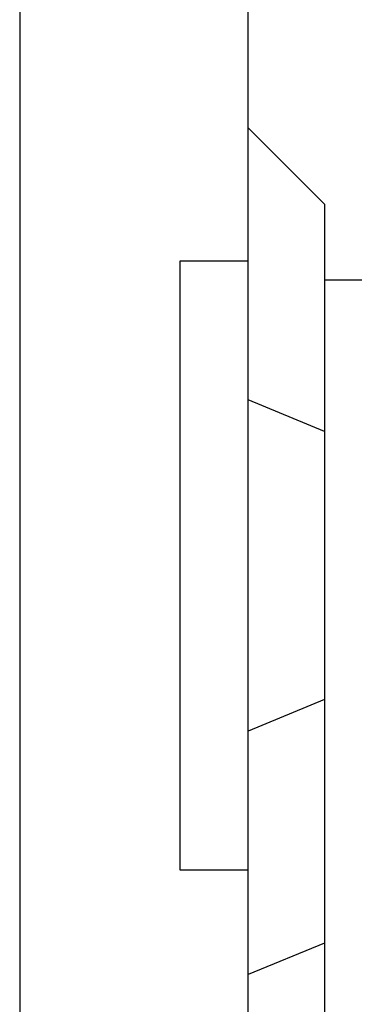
# Model space of a CAD drawing. Header units: millimetres. Extents: x 461 to 831, y 501 to 636.
# Tile 47 of 50: x 783.42 to 787.81, y 537.54 to 550.48. Entities that reach past the tile are written whole.
import ezdxf

# ---------------------------------------------------------------- set-up
doc = ezdxf.new("R2010")
doc.units = ezdxf.units.MM
doc.layers.add('2', color=7, linetype='CONTINUOUS')

msp = doc.modelspace()

# ---------------------------------------------------------------- linework, layer by layer
at = {"layer": '2', "color": 0, "linetype": 'Continuous'}
for p, q in [((783.422, 565.056), (783.422, 531.056)), ((786.422, 547.256), (786.422, 564.506)), ((787.422, 548.056), (786.422, 549.056)), ((787.422, 548.056), (787.422, 545.068)), ((786.422, 547.306), (785.522, 547.306)), ((785.522, 547.306), (785.522, 539.306)), ((786.422, 539.306), (786.422, 547.306)), ((830.772, 547.056), (787.422, 547.056)), ((787.422, 545.068), (786.422, 545.482)), ((787.422, 545.068), (787.422, 541.544)), ((787.422, 541.544), (786.422, 541.129)), ((787.422, 541.544), (787.422, 538.344)), ((785.522, 539.306), (786.422, 539.306)), ((786.422, 532.68), (786.422, 539.306)), ((787.422, 538.344), (786.422, 537.929)), ((787.422, 538.344), (787.422, 534.67))]:
    msp.add_line(p, q, dxfattribs=at)

doc.saveas('drawing.dxf')
